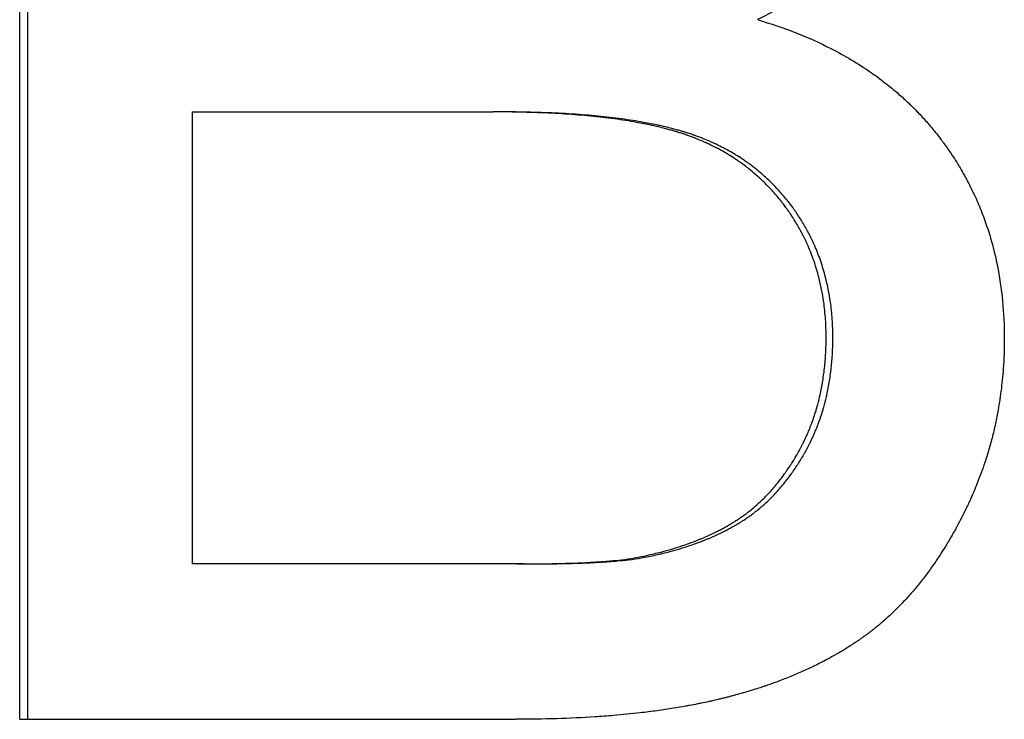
# Paper-space layout 'Layout1' of a CAD drawing. Extents: x -10 to 10, y -0.3 to 15.6.
# Tile 2 of 13: x -0.774 to -0.594, y 5.314 to 5.442. Entities that reach past the tile are written whole.
import ezdxf

# ---------------------------------------------------------------- set-up
doc = ezdxf.new("R2010")
doc.units = 0
doc.header["$MEASUREMENT"] = 0
doc.layers.get('0').update_dxf_attribs({"linetype": 'CONTINUOUS'})

psp = doc.layouts.get("Layout1")

# ---------------------------------------------------------------- linework, layer by layer
for p, q in [((-0.77382, 5.31398), (-0.77382, 5.55398)), ((-0.74234, 5.42484), (-0.74234, 5.34234)), ((-0.74234, 5.42484), (-0.68746, 5.42484)), ((-0.68612, 5.42484), (-0.68746, 5.42484)), ((-0.68311, 5.34234), (-0.74234, 5.34234)), ((-0.68177, 5.34234), (-0.68311, 5.34234)), ((-0.77382, 5.31398), (-0.68329, 5.31398))]:
    psp.add_line(p, q)
psp.add_open_spline([(-0.77231, 5.31398), (-0.77231, 5.39398), (-0.77231, 5.47398), (-0.77231, 5.55398)], degree=3)
for points, knots in [([(-0.6058, 5.49252), (-0.6058, 5.49081), (-0.60588, 5.48912), (-0.60603, 5.48745), (-0.60618, 5.48578), (-0.60641, 5.48412), (-0.60672, 5.48248), (-0.6071, 5.48043), (-0.60761, 5.47841), (-0.60823, 5.47641), (-0.60835, 5.47601), (-0.60848, 5.47561), (-0.60861, 5.47522), (-0.60888, 5.47442), (-0.60917, 5.47363), (-0.60948, 5.47285), (-0.60963, 5.47245), (-0.60979, 5.47206), (-0.60995, 5.47167), (-0.61019, 5.47108), (-0.61045, 5.4705), (-0.61071, 5.46992), (-0.61098, 5.46934), (-0.61125, 5.46876), (-0.61154, 5.46818), (-0.61178, 5.4677), (-0.61203, 5.46722), (-0.61228, 5.46674), (-0.61233, 5.46665), (-0.61238, 5.46655), (-0.61243, 5.46646), (-0.61267, 5.46603), (-0.6129, 5.4656), (-0.61315, 5.46517), (-0.61323, 5.46503), (-0.61331, 5.46489), (-0.61339, 5.46475), (-0.61356, 5.46447), (-0.61372, 5.46418), (-0.61389, 5.4639), (-0.61398, 5.46376), (-0.61407, 5.46362), (-0.61415, 5.46348), (-0.61424, 5.46334), (-0.61433, 5.4632), (-0.61441, 5.46306), (-0.6145, 5.46292), (-0.61459, 5.46278), (-0.61468, 5.46264), (-0.61477, 5.4625), (-0.61486, 5.46236), (-0.61495, 5.46222), (-0.61498, 5.46218), (-0.61501, 5.46213), (-0.61504, 5.46208), (-0.61513, 5.46195), (-0.61522, 5.46181), (-0.61532, 5.46167), (-0.61538, 5.46158), (-0.61544, 5.46149), (-0.6155, 5.4614), (-0.61563, 5.46121), (-0.61575, 5.46103), (-0.61588, 5.46085), (-0.61594, 5.46076), (-0.61601, 5.46067), (-0.61607, 5.46058), (-0.61627, 5.46031), (-0.61646, 5.46004), (-0.61666, 5.45978), (-0.61679, 5.4596), (-0.61693, 5.45942), (-0.61706, 5.45925), (-0.61733, 5.4589), (-0.6176, 5.45855), (-0.61788, 5.4582), (-0.61802, 5.45803), (-0.61816, 5.45785), (-0.61831, 5.45768), (-0.61873, 5.45717), (-0.61917, 5.45666), (-0.61962, 5.45616), (-0.61992, 5.45582), (-0.62022, 5.45549), (-0.62053, 5.45516), (-0.62115, 5.45451), (-0.62179, 5.45386), (-0.62245, 5.45323), (-0.62278, 5.45291), (-0.62311, 5.4526), (-0.62345, 5.45228), (-0.62447, 5.45135), (-0.62553, 5.45045), (-0.62664, 5.44957), (-0.62738, 5.44898), (-0.62814, 5.44841), (-0.62891, 5.44785), (-0.63047, 5.44672), (-0.63211, 5.44564), (-0.63382, 5.44461), (-0.63554, 5.44358), (-0.63734, 5.4426), (-0.63921, 5.44167)], [0, 0, 0, 0, 0.166667, 0.166667, 0.166667, 0.333333, 0.333333, 0.333333, 0.541667, 0.541667, 0.541667, 0.583333, 0.583333, 0.583333, 0.666667, 0.666667, 0.666667, 0.708333, 0.708333, 0.708333, 0.770833, 0.770833, 0.770833, 0.833333, 0.833333, 0.833333, 0.885417, 0.885417, 0.885417, 0.895833, 0.895833, 0.895833, 0.942708, 0.942708, 0.942708, 0.958333, 0.958333, 0.958333, 0.989583, 0.989583, 0.989583, 1.005208, 1.005208, 1.005208, 1.020833, 1.020833, 1.020833, 1.036458, 1.036458, 1.036458, 1.052083, 1.052083, 1.052083, 1.057292, 1.057292, 1.057292, 1.072917, 1.072917, 1.072917, 1.083333, 1.083333, 1.083333, 1.104167, 1.104167, 1.104167, 1.114583, 1.114583, 1.114583, 1.145833, 1.145833, 1.145833, 1.166667, 1.166667, 1.166667, 1.208333, 1.208333, 1.208333, 1.229167, 1.229167, 1.229167, 1.291667, 1.291667, 1.291667, 1.333333, 1.333333, 1.333333, 1.416667, 1.416667, 1.416667, 1.458333, 1.458333, 1.458333, 1.583333, 1.583333, 1.583333, 1.666667, 1.666667, 1.666667, 1.833333, 1.833333, 1.833333, 2, 2, 2, 2]), ([(-0.63921, 5.44167), (-0.63679, 5.44095), (-0.63446, 5.44016), (-0.63223, 5.43928), (-0.63, 5.43841), (-0.62786, 5.43745), (-0.62582, 5.4364), (-0.62326, 5.4351), (-0.62085, 5.43366), (-0.61859, 5.4321), (-0.61814, 5.43179), (-0.61769, 5.43147), (-0.61725, 5.43115), (-0.61637, 5.4305), (-0.61552, 5.42983), (-0.61468, 5.42915), (-0.61426, 5.4288), (-0.61385, 5.42845), (-0.61345, 5.4281), (-0.61284, 5.42757), (-0.61225, 5.42702), (-0.61166, 5.42647), (-0.61108, 5.42592), (-0.61051, 5.42535), (-0.60996, 5.42477), (-0.6094, 5.42419), (-0.60886, 5.4236), (-0.60833, 5.423), (-0.60816, 5.4228), (-0.60798, 5.4226), (-0.60781, 5.4224), (-0.60755, 5.42209), (-0.60729, 5.42178), (-0.60704, 5.42147), (-0.60696, 5.42137), (-0.60687, 5.42127), (-0.60679, 5.42116), (-0.60641, 5.42069), (-0.60604, 5.42022), (-0.60568, 5.41974), (-0.60556, 5.41958), (-0.60544, 5.41942), (-0.60532, 5.41926), (-0.60509, 5.41893), (-0.60485, 5.41861), (-0.60462, 5.41828), (-0.60439, 5.41796), (-0.60417, 5.41763), (-0.60395, 5.4173), (-0.6038, 5.41708), (-0.60365, 5.41686), (-0.60351, 5.41664), (-0.60322, 5.41619), (-0.60293, 5.41575), (-0.60266, 5.4153), (-0.60252, 5.41507), (-0.60238, 5.41485), (-0.60225, 5.41462), (-0.60198, 5.41417), (-0.60172, 5.41371), (-0.60146, 5.41325), (-0.60133, 5.41302), (-0.60121, 5.41279), (-0.60108, 5.41256), (-0.60071, 5.41186), (-0.60035, 5.41116), (-0.60001, 5.41045), (-0.59978, 5.40998), (-0.59956, 5.4095), (-0.59934, 5.40902), (-0.59891, 5.40807), (-0.59851, 5.40709), (-0.59813, 5.40611), (-0.59794, 5.40562), (-0.59776, 5.40512), (-0.59759, 5.40462), (-0.59706, 5.40312), (-0.5966, 5.4016), (-0.59619, 5.40004), (-0.59593, 5.399), (-0.59568, 5.39795), (-0.59547, 5.39689), (-0.59504, 5.39476), (-0.59471, 5.39258), (-0.5945, 5.39035), (-0.59428, 5.38812), (-0.59418, 5.38583), (-0.59418, 5.3835)], [0, 0, 0, 0, 0.166667, 0.166667, 0.166667, 0.333333, 0.333333, 0.333333, 0.541667, 0.541667, 0.541667, 0.583333, 0.583333, 0.583333, 0.666667, 0.666667, 0.666667, 0.708333, 0.708333, 0.708333, 0.770833, 0.770833, 0.770833, 0.833333, 0.833333, 0.833333, 0.895833, 0.895833, 0.895833, 0.916667, 0.916667, 0.916667, 0.947917, 0.947917, 0.947917, 0.958333, 0.958333, 0.958333, 1.005208, 1.005208, 1.005208, 1.020833, 1.020833, 1.020833, 1.052083, 1.052083, 1.052083, 1.083333, 1.083333, 1.083333, 1.104167, 1.104167, 1.104167, 1.145833, 1.145833, 1.145833, 1.166667, 1.166667, 1.166667, 1.208333, 1.208333, 1.208333, 1.229167, 1.229167, 1.229167, 1.291667, 1.291667, 1.291667, 1.333333, 1.333333, 1.333333, 1.416667, 1.416667, 1.416667, 1.458333, 1.458333, 1.458333, 1.583333, 1.583333, 1.583333, 1.666667, 1.666667, 1.666667, 1.833333, 1.833333, 1.833333, 2, 2, 2, 2]), ([(-0.62669, 5.38368), (-0.62669, 5.38479), (-0.62672, 5.38589), (-0.62679, 5.38696), (-0.62687, 5.38804), (-0.62698, 5.3891), (-0.62712, 5.39014), (-0.62734, 5.3917), (-0.62764, 5.39322), (-0.62802, 5.3947), (-0.62815, 5.39519), (-0.62829, 5.39568), (-0.62843, 5.39616), (-0.62872, 5.39713), (-0.62905, 5.39808), (-0.62942, 5.39901), (-0.6296, 5.39948), (-0.62979, 5.39994), (-0.62999, 5.4004), (-0.63029, 5.40108), (-0.63061, 5.40176), (-0.63095, 5.40242), (-0.63107, 5.40264), (-0.63118, 5.40286), (-0.6313, 5.40308), (-0.63165, 5.40374), (-0.63203, 5.40439), (-0.63243, 5.40503), (-0.63249, 5.40513), (-0.63256, 5.40524), (-0.63263, 5.40535), (-0.63283, 5.40566), (-0.63303, 5.40598), (-0.63324, 5.40629), (-0.63335, 5.40645), (-0.63346, 5.4066), (-0.63357, 5.40676), (-0.63367, 5.40691), (-0.63378, 5.40706), (-0.63389, 5.40722), (-0.63393, 5.40727), (-0.63397, 5.40732), (-0.63401, 5.40737), (-0.63419, 5.40762), (-0.63438, 5.40787), (-0.63457, 5.40812), (-0.63472, 5.40832), (-0.63487, 5.40852), (-0.63503, 5.40871), (-0.63511, 5.40881), (-0.63519, 5.4089), (-0.63526, 5.409), (-0.6355, 5.40929), (-0.63574, 5.40957), (-0.63598, 5.40985), (-0.63614, 5.41004), (-0.63631, 5.41023), (-0.63647, 5.41041), (-0.6368, 5.41077), (-0.63714, 5.41113), (-0.63749, 5.41148), (-0.63766, 5.41166), (-0.63783, 5.41183), (-0.63801, 5.412), (-0.63853, 5.41252), (-0.63907, 5.41302), (-0.63963, 5.4135), (-0.64, 5.41382), (-0.64038, 5.41413), (-0.64076, 5.41443), (-0.64134, 5.41489), (-0.64193, 5.41533), (-0.64253, 5.41575), (-0.64274, 5.41589), (-0.64294, 5.41603), (-0.64314, 5.41617), (-0.64355, 5.41645), (-0.64397, 5.41671), (-0.64439, 5.41697), (-0.64461, 5.4171), (-0.64482, 5.41723), (-0.64503, 5.41735), (-0.64546, 5.41761), (-0.6459, 5.41785), (-0.64634, 5.41809), (-0.64657, 5.4182), (-0.64679, 5.41832), (-0.64701, 5.41843), (-0.64746, 5.41866), (-0.64792, 5.41888), (-0.64838, 5.4191), (-0.64862, 5.4192), (-0.64885, 5.41931), (-0.64908, 5.41941), (-0.64944, 5.41957), (-0.64979, 5.41972), (-0.65015, 5.41986), (-0.65027, 5.41991), (-0.65039, 5.41996), (-0.65051, 5.42001), (-0.65075, 5.4201), (-0.651, 5.4202), (-0.65124, 5.42029), (-0.65136, 5.42033), (-0.65149, 5.42038), (-0.65161, 5.42042), (-0.65179, 5.42049), (-0.65198, 5.42056), (-0.65217, 5.42062), (-0.65223, 5.42064), (-0.65229, 5.42066), (-0.65235, 5.42069), (-0.65248, 5.42073), (-0.6526, 5.42077), (-0.65273, 5.42081), (-0.65279, 5.42083), (-0.65286, 5.42085), (-0.65292, 5.42088), (-0.65305, 5.42092), (-0.65317, 5.42096), (-0.6533, 5.421), (-0.65349, 5.42106), (-0.65369, 5.42112), (-0.65388, 5.42118), (-0.65395, 5.4212), (-0.65402, 5.42122), (-0.65408, 5.42124), (-0.65428, 5.4213), (-0.65448, 5.42136), (-0.65468, 5.42142), (-0.65481, 5.42146), (-0.65495, 5.42149), (-0.65509, 5.42153), (-0.65536, 5.42161), (-0.65563, 5.42168), (-0.65591, 5.42176), (-0.65605, 5.42179), (-0.65619, 5.42183), (-0.65633, 5.42186), (-0.65676, 5.42197), (-0.65719, 5.42208), (-0.65763, 5.42218), (-0.65792, 5.42225), (-0.65822, 5.42232), (-0.65852, 5.42238), (-0.65941, 5.42258), (-0.66034, 5.42276), (-0.66131, 5.42293), (-0.66195, 5.42305), (-0.6626, 5.42316), (-0.66327, 5.42326), (-0.66461, 5.42347), (-0.666, 5.42366), (-0.66745, 5.42383), (-0.66817, 5.42391), (-0.66891, 5.42399), (-0.66966, 5.42407), (-0.67116, 5.42421), (-0.67272, 5.42434), (-0.67433, 5.42444), (-0.67514, 5.4245), (-0.67596, 5.42454), (-0.67679, 5.42459), (-0.67846, 5.42467), (-0.68018, 5.42473), (-0.68196, 5.42477), (-0.68374, 5.42482), (-0.68557, 5.42484), (-0.68746, 5.42484)], [0, 0, 0, 0, 0.125, 0.125, 0.125, 0.25, 0.25, 0.25, 0.4375, 0.4375, 0.4375, 0.5, 0.5, 0.5, 0.625, 0.625, 0.625, 0.6875, 0.6875, 0.6875, 0.78125, 0.78125, 0.78125, 0.8125, 0.8125, 0.8125, 0.90625, 0.90625, 0.90625, 0.921875, 0.921875, 0.921875, 0.96875, 0.96875, 0.96875, 0.992188, 0.992188, 0.992188, 1.015625, 1.015625, 1.015625, 1.023438, 1.023438, 1.023438, 1.0625, 1.0625, 1.0625, 1.09375, 1.09375, 1.09375, 1.109375, 1.109375, 1.109375, 1.15625, 1.15625, 1.15625, 1.1875, 1.1875, 1.1875, 1.25, 1.25, 1.25, 1.28125, 1.28125, 1.28125, 1.375, 1.375, 1.375, 1.4375, 1.4375, 1.4375, 1.53125, 1.53125, 1.53125, 1.5625, 1.5625, 1.5625, 1.625, 1.625, 1.625, 1.65625, 1.65625, 1.65625, 1.71875, 1.71875, 1.71875, 1.75, 1.75, 1.75, 1.8125, 1.8125, 1.8125, 1.84375, 1.84375, 1.84375, 1.890625, 1.890625, 1.890625, 1.90625, 1.90625, 1.90625, 1.9375, 1.9375, 1.9375, 1.953125, 1.953125, 1.953125, 1.976562, 1.976562, 1.976562, 1.984375, 1.984375, 1.984375, 2, 2, 2, 2.007812, 2.007812, 2.007812, 2.023438, 2.023438, 2.023438, 2.046875, 2.046875, 2.046875, 2.054688, 2.054688, 2.054688, 2.078125, 2.078125, 2.078125, 2.09375, 2.09375, 2.09375, 2.125, 2.125, 2.125, 2.140625, 2.140625, 2.140625, 2.1875, 2.1875, 2.1875, 2.21875, 2.21875, 2.21875, 2.3125, 2.3125, 2.3125, 2.375, 2.375, 2.375, 2.5, 2.5, 2.5, 2.5625, 2.5625, 2.5625, 2.6875, 2.6875, 2.6875, 2.75, 2.75, 2.75, 2.875, 2.875, 2.875, 3, 3, 3, 3]), ([(-0.62546, 5.38368), (-0.62546, 5.38479), (-0.6255, 5.38589), (-0.62557, 5.38696), (-0.62564, 5.38804), (-0.62575, 5.3891), (-0.6259, 5.39014), (-0.62612, 5.3917), (-0.62641, 5.39322), (-0.6268, 5.3947), (-0.62692, 5.39519), (-0.62706, 5.39568), (-0.62721, 5.39616), (-0.6275, 5.39713), (-0.62782, 5.39808), (-0.62819, 5.39901), (-0.62837, 5.39948), (-0.62856, 5.39994), (-0.62876, 5.4004), (-0.62906, 5.40108), (-0.62938, 5.40176), (-0.62972, 5.40242), (-0.62983, 5.40264), (-0.62995, 5.40286), (-0.63007, 5.40308), (-0.63042, 5.40374), (-0.63079, 5.40439), (-0.63119, 5.40503), (-0.63126, 5.40513), (-0.63132, 5.40524), (-0.63139, 5.40535), (-0.63159, 5.40566), (-0.6318, 5.40598), (-0.63201, 5.40629), (-0.63211, 5.40645), (-0.63222, 5.4066), (-0.63233, 5.40676), (-0.63244, 5.40691), (-0.63255, 5.40706), (-0.63266, 5.40722), (-0.63269, 5.40727), (-0.63273, 5.40732), (-0.63277, 5.40737), (-0.63295, 5.40762), (-0.63314, 5.40787), (-0.63333, 5.40812), (-0.63348, 5.40832), (-0.63363, 5.40852), (-0.63379, 5.40871), (-0.63387, 5.40881), (-0.63394, 5.4089), (-0.63402, 5.409), (-0.63426, 5.40929), (-0.6345, 5.40957), (-0.63474, 5.40985), (-0.6349, 5.41004), (-0.63507, 5.41023), (-0.63523, 5.41041), (-0.63556, 5.41077), (-0.6359, 5.41113), (-0.63624, 5.41148), (-0.63641, 5.41166), (-0.63659, 5.41183), (-0.63676, 5.412), (-0.63729, 5.41252), (-0.63783, 5.41302), (-0.63838, 5.4135), (-0.63875, 5.41382), (-0.63913, 5.41413), (-0.63951, 5.41443), (-0.64008, 5.41489), (-0.64067, 5.41533), (-0.64128, 5.41575), (-0.64148, 5.41589), (-0.64168, 5.41603), (-0.64189, 5.41617), (-0.6423, 5.41645), (-0.64271, 5.41671), (-0.64314, 5.41697), (-0.64335, 5.4171), (-0.64356, 5.41723), (-0.64377, 5.41735), (-0.6442, 5.41761), (-0.64464, 5.41785), (-0.64508, 5.41809), (-0.6453, 5.4182), (-0.64553, 5.41832), (-0.64575, 5.41843), (-0.6462, 5.41866), (-0.64665, 5.41888), (-0.64712, 5.4191), (-0.64735, 5.4192), (-0.64758, 5.41931), (-0.64781, 5.41941), (-0.64817, 5.41957), (-0.64852, 5.41972), (-0.64888, 5.41986), (-0.649, 5.41991), (-0.64912, 5.41996), (-0.64924, 5.42001), (-0.64948, 5.4201), (-0.64972, 5.4202), (-0.64997, 5.42029), (-0.65009, 5.42033), (-0.65021, 5.42038), (-0.65034, 5.42042), (-0.65052, 5.42049), (-0.65071, 5.42056), (-0.65089, 5.42062), (-0.65095, 5.42064), (-0.65102, 5.42066), (-0.65108, 5.42069), (-0.6512, 5.42073), (-0.65133, 5.42077), (-0.65145, 5.42081), (-0.65152, 5.42083), (-0.65158, 5.42085), (-0.65164, 5.42088), (-0.65177, 5.42092), (-0.6519, 5.42096), (-0.65202, 5.421), (-0.65222, 5.42106), (-0.65241, 5.42112), (-0.65261, 5.42118), (-0.65267, 5.4212), (-0.65274, 5.42122), (-0.6528, 5.42124), (-0.653, 5.4213), (-0.6532, 5.42136), (-0.6534, 5.42142), (-0.65353, 5.42146), (-0.65367, 5.42149), (-0.65381, 5.42153), (-0.65408, 5.42161), (-0.65435, 5.42168), (-0.65463, 5.42176), (-0.65477, 5.42179), (-0.65491, 5.42183), (-0.65505, 5.42186), (-0.65547, 5.42197), (-0.6559, 5.42208), (-0.65634, 5.42218), (-0.65663, 5.42225), (-0.65693, 5.42232), (-0.65723, 5.42238), (-0.65813, 5.42258), (-0.65905, 5.42276), (-0.66001, 5.42293), (-0.66065, 5.42305), (-0.66131, 5.42316), (-0.66197, 5.42326), (-0.66331, 5.42347), (-0.6647, 5.42366), (-0.66614, 5.42383), (-0.66686, 5.42391), (-0.6676, 5.42399), (-0.66835, 5.42407), (-0.66985, 5.42421), (-0.6714, 5.42434), (-0.67301, 5.42444), (-0.67382, 5.4245), (-0.67464, 5.42454), (-0.67547, 5.42459), (-0.67713, 5.42467), (-0.67885, 5.42473), (-0.68063, 5.42477), (-0.6824, 5.42482), (-0.68423, 5.42484), (-0.68612, 5.42484)], [0, 0, 0, 0, 0.125, 0.125, 0.125, 0.25, 0.25, 0.25, 0.4375, 0.4375, 0.4375, 0.5, 0.5, 0.5, 0.625, 0.625, 0.625, 0.6875, 0.6875, 0.6875, 0.78125, 0.78125, 0.78125, 0.8125, 0.8125, 0.8125, 0.90625, 0.90625, 0.90625, 0.921875, 0.921875, 0.921875, 0.96875, 0.96875, 0.96875, 0.992188, 0.992188, 0.992188, 1.015625, 1.015625, 1.015625, 1.023438, 1.023438, 1.023438, 1.0625, 1.0625, 1.0625, 1.09375, 1.09375, 1.09375, 1.109375, 1.109375, 1.109375, 1.15625, 1.15625, 1.15625, 1.1875, 1.1875, 1.1875, 1.25, 1.25, 1.25, 1.28125, 1.28125, 1.28125, 1.375, 1.375, 1.375, 1.4375, 1.4375, 1.4375, 1.53125, 1.53125, 1.53125, 1.5625, 1.5625, 1.5625, 1.625, 1.625, 1.625, 1.65625, 1.65625, 1.65625, 1.71875, 1.71875, 1.71875, 1.75, 1.75, 1.75, 1.8125, 1.8125, 1.8125, 1.84375, 1.84375, 1.84375, 1.890625, 1.890625, 1.890625, 1.90625, 1.90625, 1.90625, 1.9375, 1.9375, 1.9375, 1.953125, 1.953125, 1.953125, 1.976562, 1.976562, 1.976562, 1.984375, 1.984375, 1.984375, 2, 2, 2, 2.007812, 2.007812, 2.007812, 2.023438, 2.023438, 2.023438, 2.046875, 2.046875, 2.046875, 2.054688, 2.054688, 2.054688, 2.078125, 2.078125, 2.078125, 2.09375, 2.09375, 2.09375, 2.125, 2.125, 2.125, 2.140625, 2.140625, 2.140625, 2.1875, 2.1875, 2.1875, 2.21875, 2.21875, 2.21875, 2.3125, 2.3125, 2.3125, 2.375, 2.375, 2.375, 2.5, 2.5, 2.5, 2.5625, 2.5625, 2.5625, 2.6875, 2.6875, 2.6875, 2.75, 2.75, 2.75, 2.875, 2.875, 2.875, 3, 3, 3, 3]), ([(-0.59418, 5.3835), (-0.59418, 5.38163), (-0.59424, 5.37978), (-0.59437, 5.37795), (-0.59447, 5.37658), (-0.59461, 5.37523), (-0.59478, 5.37388), (-0.59495, 5.37254), (-0.59516, 5.3712), (-0.59541, 5.36988), (-0.59549, 5.36944), (-0.59557, 5.36901), (-0.59566, 5.36857), (-0.59584, 5.36769), (-0.59604, 5.36682), (-0.59625, 5.36596), (-0.59636, 5.36553), (-0.59647, 5.3651), (-0.59659, 5.36467), (-0.59682, 5.36381), (-0.59706, 5.36296), (-0.59732, 5.36211), (-0.59746, 5.36169), (-0.59759, 5.36127), (-0.59773, 5.36085), (-0.59794, 5.36022), (-0.59816, 5.35959), (-0.59839, 5.35896), (-0.59861, 5.35834), (-0.59885, 5.35772), (-0.5991, 5.3571), (-0.5993, 5.35658), (-0.59951, 5.35607), (-0.59973, 5.35556), (-0.59977, 5.35546), (-0.59982, 5.35535), (-0.59986, 5.35525), (-0.60008, 5.35474), (-0.60031, 5.35423), (-0.60054, 5.35373), (-0.60059, 5.35363), (-0.60064, 5.35352), (-0.60068, 5.35342), (-0.60082, 5.35312), (-0.60097, 5.35282), (-0.60111, 5.35252), (-0.60121, 5.35232), (-0.60131, 5.35211), (-0.60141, 5.35191), (-0.60146, 5.35181), (-0.60151, 5.35172), (-0.60156, 5.35162), (-0.60166, 5.35142), (-0.60176, 5.35122), (-0.60186, 5.35102), (-0.60191, 5.35092), (-0.60196, 5.35083), (-0.60201, 5.35073), (-0.60211, 5.35053), (-0.60221, 5.35034), (-0.60231, 5.35014), (-0.60236, 5.35005), (-0.60241, 5.34995), (-0.60246, 5.34985), (-0.60257, 5.34966), (-0.60267, 5.34947), (-0.60277, 5.34928), (-0.60282, 5.34918), (-0.60288, 5.34908), (-0.60293, 5.34899), (-0.60308, 5.3487), (-0.60324, 5.34842), (-0.6034, 5.34814), (-0.6035, 5.34795), (-0.60361, 5.34777), (-0.60371, 5.34758), (-0.60393, 5.34721), (-0.60414, 5.34684), (-0.60435, 5.34648), (-0.60446, 5.3463), (-0.60457, 5.34612), (-0.60468, 5.34594), (-0.60501, 5.3454), (-0.60534, 5.34487), (-0.60567, 5.34435), (-0.60589, 5.344), (-0.60612, 5.34365), (-0.60635, 5.34331), (-0.6068, 5.34263), (-0.60726, 5.34197), (-0.60773, 5.34132), (-0.60797, 5.34099), (-0.6082, 5.34067), (-0.60844, 5.34035), (-0.60892, 5.33972), (-0.6094, 5.3391), (-0.60989, 5.33849), (-0.61014, 5.33819), (-0.61039, 5.33789), (-0.61064, 5.3376), (-0.61114, 5.33701), (-0.61164, 5.33643), (-0.61216, 5.33587), (-0.61242, 5.33559), (-0.61268, 5.33532), (-0.61294, 5.33505), (-0.61333, 5.33464), (-0.61372, 5.33424), (-0.61412, 5.33385), (-0.61426, 5.33372), (-0.61439, 5.33359), (-0.61453, 5.33346), (-0.61479, 5.3332), (-0.61506, 5.33295), (-0.61534, 5.3327), (-0.61547, 5.33258), (-0.61561, 5.33245), (-0.61575, 5.33233), (-0.61602, 5.33209), (-0.6163, 5.33185), (-0.61658, 5.33161), (-0.61671, 5.33149), (-0.61685, 5.33137), (-0.61699, 5.33125), (-0.6172, 5.33108), (-0.61742, 5.33091), (-0.61763, 5.33074), (-0.6177, 5.33068), (-0.61777, 5.33062), (-0.61784, 5.33056), (-0.61798, 5.33045), (-0.61812, 5.33034), (-0.61827, 5.33023), (-0.61834, 5.33017), (-0.61841, 5.33012), (-0.61848, 5.33006), (-0.61862, 5.32995), (-0.61877, 5.32984), (-0.61891, 5.32973), (-0.61898, 5.32968), (-0.61906, 5.32963), (-0.61913, 5.32957), (-0.61928, 5.32946), (-0.61942, 5.32936), (-0.61957, 5.32925), (-0.61964, 5.3292), (-0.61972, 5.32914), (-0.61979, 5.32909), (-0.61994, 5.32898), (-0.62009, 5.32888), (-0.62023, 5.32877), (-0.62031, 5.32872), (-0.62038, 5.32867), (-0.62046, 5.32861), (-0.62061, 5.32851), (-0.62076, 5.3284), (-0.62091, 5.3283), (-0.62099, 5.32825), (-0.62106, 5.3282), (-0.62114, 5.32815), (-0.62137, 5.32799), (-0.6216, 5.32784), (-0.62183, 5.32769), (-0.62198, 5.32758), (-0.62214, 5.32748), (-0.6223, 5.32738), (-0.62261, 5.32718), (-0.62292, 5.32698), (-0.62324, 5.32679), (-0.6234, 5.32669), (-0.62356, 5.32659), (-0.62372, 5.32649), (-0.6242, 5.3262), (-0.62469, 5.32592), (-0.62519, 5.32564), (-0.62552, 5.32545), (-0.62585, 5.32526), (-0.62619, 5.32508), (-0.62687, 5.32472), (-0.62755, 5.32436), (-0.62825, 5.32401), (-0.6286, 5.32384), (-0.62895, 5.32366), (-0.62931, 5.32349), (-0.63002, 5.32316), (-0.63074, 5.32283), (-0.63148, 5.3225), (-0.63185, 5.32234), (-0.63222, 5.32218), (-0.63259, 5.32203), (-0.63334, 5.32172), (-0.6341, 5.32141), (-0.63487, 5.32112), (-0.63526, 5.32097), (-0.63565, 5.32082), (-0.63604, 5.32068), (-0.63663, 5.32047), (-0.63723, 5.32026), (-0.63783, 5.32005), (-0.63803, 5.31999), (-0.63823, 5.31992), (-0.63844, 5.31985), (-0.63884, 5.31972), (-0.63925, 5.31959), (-0.63966, 5.31946), (-0.63987, 5.31939), (-0.64007, 5.31933), (-0.64028, 5.31926), (-0.6407, 5.31914), (-0.64111, 5.31901), (-0.64153, 5.31889), (-0.64174, 5.31883), (-0.64195, 5.31877), (-0.64217, 5.31871), (-0.64248, 5.31861), (-0.6428, 5.31853), (-0.64313, 5.31844), (-0.64323, 5.31841), (-0.64334, 5.31838), (-0.64345, 5.31835), (-0.64366, 5.31829), (-0.64388, 5.31823), (-0.64409, 5.31818), (-0.6442, 5.31815), (-0.64431, 5.31812), (-0.64442, 5.31809), (-0.64464, 5.31804), (-0.64485, 5.31798), (-0.64507, 5.31792), (-0.64518, 5.3179), (-0.64529, 5.31787), (-0.6454, 5.31784), (-0.64562, 5.31779), (-0.64584, 5.31773), (-0.64607, 5.31768), (-0.64618, 5.31765), (-0.64629, 5.31763), (-0.6464, 5.3176), (-0.64674, 5.31752), (-0.64707, 5.31744), (-0.64741, 5.31736), (-0.64764, 5.31731), (-0.64787, 5.31726), (-0.64809, 5.31721), (-0.64855, 5.31711), (-0.64901, 5.31702), (-0.64948, 5.31692), (-0.64971, 5.31687), (-0.64994, 5.31682), (-0.65018, 5.31678), (-0.65065, 5.31668), (-0.65112, 5.31659), (-0.6516, 5.31651), (-0.65184, 5.31646), (-0.65208, 5.31642), (-0.65232, 5.31637), (-0.65304, 5.31625), (-0.65377, 5.31612), (-0.65451, 5.316), (-0.65501, 5.31592), (-0.6555, 5.31585), (-0.65601, 5.31577), (-0.65701, 5.31562), (-0.65803, 5.31548), (-0.65907, 5.31535), (-0.65959, 5.31529), (-0.66011, 5.31522), (-0.66064, 5.31516), (-0.66222, 5.31498), (-0.66384, 5.31482), (-0.66549, 5.31468), (-0.6666, 5.31459), (-0.66772, 5.31451), (-0.66885, 5.31443), (-0.67113, 5.31428), (-0.67347, 5.31417), (-0.67587, 5.3141), (-0.67828, 5.31402), (-0.68075, 5.31398), (-0.68329, 5.31398)], [0, 0, 0, 0, 0.166667, 0.166667, 0.166667, 0.291667, 0.291667, 0.291667, 0.416667, 0.416667, 0.416667, 0.458333, 0.458333, 0.458333, 0.541667, 0.541667, 0.541667, 0.583333, 0.583333, 0.583333, 0.666667, 0.666667, 0.666667, 0.708333, 0.708333, 0.708333, 0.770833, 0.770833, 0.770833, 0.833333, 0.833333, 0.833333, 0.885417, 0.885417, 0.885417, 0.895833, 0.895833, 0.895833, 0.947917, 0.947917, 0.947917, 0.958333, 0.958333, 0.958333, 0.989583, 0.989583, 0.989583, 1.010417, 1.010417, 1.010417, 1.020833, 1.020833, 1.020833, 1.041667, 1.041667, 1.041667, 1.052083, 1.052083, 1.052083, 1.072917, 1.072917, 1.072917, 1.083333, 1.083333, 1.083333, 1.104167, 1.104167, 1.104167, 1.114583, 1.114583, 1.114583, 1.145833, 1.145833, 1.145833, 1.166667, 1.166667, 1.166667, 1.208333, 1.208333, 1.208333, 1.229167, 1.229167, 1.229167, 1.291667, 1.291667, 1.291667, 1.333333, 1.333333, 1.333333, 1.416667, 1.416667, 1.416667, 1.458333, 1.458333, 1.458333, 1.541667, 1.541667, 1.541667, 1.583333, 1.583333, 1.583333, 1.666667, 1.666667, 1.666667, 1.708333, 1.708333, 1.708333, 1.770833, 1.770833, 1.770833, 1.791667, 1.791667, 1.791667, 1.833333, 1.833333, 1.833333, 1.854167, 1.854167, 1.854167, 1.895833, 1.895833, 1.895833, 1.916667, 1.916667, 1.916667, 1.947917, 1.947917, 1.947917, 1.958333, 1.958333, 1.958333, 1.979167, 1.979167, 1.979167, 1.989583, 1.989583, 1.989583, 2.010417, 2.010417, 2.010417, 2.020833, 2.020833, 2.020833, 2.041667, 2.041667, 2.041667, 2.052083, 2.052083, 2.052083, 2.072917, 2.072917, 2.072917, 2.083333, 2.083333, 2.083333, 2.104167, 2.104167, 2.104167, 2.114583, 2.114583, 2.114583, 2.145833, 2.145833, 2.145833, 2.166667, 2.166667, 2.166667, 2.208333, 2.208333, 2.208333, 2.229167, 2.229167, 2.229167, 2.291667, 2.291667, 2.291667, 2.333333, 2.333333, 2.333333, 2.416667, 2.416667, 2.416667, 2.458333, 2.458333, 2.458333, 2.541667, 2.541667, 2.541667, 2.583333, 2.583333, 2.583333, 2.666667, 2.666667, 2.666667, 2.708333, 2.708333, 2.708333, 2.770833, 2.770833, 2.770833, 2.791667, 2.791667, 2.791667, 2.833333, 2.833333, 2.833333, 2.854167, 2.854167, 2.854167, 2.895833, 2.895833, 2.895833, 2.916667, 2.916667, 2.916667, 2.947917, 2.947917, 2.947917, 2.958333, 2.958333, 2.958333, 2.979167, 2.979167, 2.979167, 2.989583, 2.989583, 2.989583, 3.010417, 3.010417, 3.010417, 3.020833, 3.020833, 3.020833, 3.041667, 3.041667, 3.041667, 3.052083, 3.052083, 3.052083, 3.083333, 3.083333, 3.083333, 3.104167, 3.104167, 3.104167, 3.145833, 3.145833, 3.145833, 3.166667, 3.166667, 3.166667, 3.208333, 3.208333, 3.208333, 3.229167, 3.229167, 3.229167, 3.291667, 3.291667, 3.291667, 3.333333, 3.333333, 3.333333, 3.416667, 3.416667, 3.416667, 3.458333, 3.458333, 3.458333, 3.583333, 3.583333, 3.583333, 3.666667, 3.666667, 3.666667, 3.833333, 3.833333, 3.833333, 4, 4, 4, 4]), ([(-0.66171, 5.34343), (-0.6608, 5.3436), (-0.65991, 5.34378), (-0.65904, 5.34398), (-0.65817, 5.34417), (-0.65732, 5.34438), (-0.65649, 5.3446), (-0.65524, 5.34493), (-0.65403, 5.34529), (-0.65286, 5.34569), (-0.65247, 5.34582), (-0.65209, 5.34595), (-0.65171, 5.34609), (-0.65114, 5.34629), (-0.65058, 5.34651), (-0.65003, 5.34673), (-0.64985, 5.3468), (-0.64967, 5.34687), (-0.64949, 5.34695), (-0.64894, 5.34718), (-0.64841, 5.34741), (-0.64789, 5.34765), (-0.64754, 5.34781), (-0.6472, 5.34797), (-0.64686, 5.34814), (-0.64669, 5.34823), (-0.64652, 5.34831), (-0.64636, 5.3484), (-0.64611, 5.34852), (-0.64586, 5.34865), (-0.64561, 5.34878), (-0.64537, 5.34892), (-0.64512, 5.34905), (-0.64488, 5.34918), (-0.6448, 5.34923), (-0.64472, 5.34928), (-0.64465, 5.34932), (-0.64441, 5.34946), (-0.64417, 5.3496), (-0.64394, 5.34974), (-0.6439, 5.34976), (-0.64386, 5.34978), (-0.64382, 5.34981), (-0.64363, 5.34992), (-0.64344, 5.35004), (-0.64325, 5.35016), (-0.64321, 5.35019), (-0.64317, 5.35021), (-0.64313, 5.35024), (-0.64302, 5.35031), (-0.64291, 5.35038), (-0.64279, 5.35046), (-0.64272, 5.35051), (-0.64264, 5.35056), (-0.64257, 5.35061), (-0.64253, 5.35063), (-0.64249, 5.35066), (-0.64245, 5.35068), (-0.64234, 5.35076), (-0.64223, 5.35084), (-0.64212, 5.35091), (-0.64205, 5.35097), (-0.64197, 5.35102), (-0.6419, 5.35107), (-0.64168, 5.35123), (-0.64146, 5.35139), (-0.64124, 5.35155), (-0.6411, 5.35166), (-0.64095, 5.35177), (-0.64081, 5.35188), (-0.64053, 5.35211), (-0.64024, 5.35234), (-0.63996, 5.35257), (-0.63983, 5.35269), (-0.63969, 5.35281), (-0.63955, 5.35293), (-0.63914, 5.35328), (-0.63873, 5.35366), (-0.63833, 5.35404), (-0.63807, 5.3543), (-0.63781, 5.35456), (-0.63755, 5.35483), (-0.63703, 5.35536), (-0.63653, 5.35592), (-0.63604, 5.3565), (-0.63579, 5.35679), (-0.63555, 5.35708), (-0.63532, 5.35738), (-0.63496, 5.35783), (-0.63461, 5.35829), (-0.63427, 5.35877), (-0.63415, 5.35893), (-0.63404, 5.35909), (-0.63393, 5.35925), (-0.63371, 5.35957), (-0.63349, 5.3599), (-0.63327, 5.36023), (-0.63316, 5.3604), (-0.63305, 5.36056), (-0.63294, 5.36073), (-0.63278, 5.36099), (-0.63263, 5.36124), (-0.63247, 5.3615), (-0.63242, 5.36159), (-0.63237, 5.36168), (-0.63231, 5.36176), (-0.63224, 5.3619), (-0.63216, 5.36203), (-0.63208, 5.36216), (-0.63206, 5.3622), (-0.63203, 5.36225), (-0.63201, 5.36229), (-0.63195, 5.36238), (-0.6319, 5.36247), (-0.63185, 5.36256), (-0.63183, 5.3626), (-0.6318, 5.36265), (-0.63178, 5.36269), (-0.63173, 5.36278), (-0.63168, 5.36287), (-0.63163, 5.36296), (-0.6316, 5.36301), (-0.63158, 5.36305), (-0.63155, 5.3631), (-0.6315, 5.36319), (-0.63145, 5.36328), (-0.63141, 5.36337), (-0.63138, 5.36342), (-0.63136, 5.36347), (-0.63133, 5.36351), (-0.63128, 5.3636), (-0.63123, 5.36369), (-0.63119, 5.36379), (-0.63116, 5.36383), (-0.63114, 5.36388), (-0.63112, 5.36393), (-0.63107, 5.36402), (-0.63102, 5.36411), (-0.63097, 5.3642), (-0.63095, 5.36425), (-0.63093, 5.3643), (-0.6309, 5.36434), (-0.63083, 5.36448), (-0.63076, 5.36462), (-0.6307, 5.36476), (-0.63065, 5.36486), (-0.63061, 5.36495), (-0.63056, 5.36504), (-0.63047, 5.36523), (-0.63039, 5.36542), (-0.6303, 5.36561), (-0.63026, 5.36571), (-0.63021, 5.3658), (-0.63017, 5.3659), (-0.63004, 5.36618), (-0.62992, 5.36647), (-0.6298, 5.36676), (-0.62972, 5.36696), (-0.62964, 5.36715), (-0.62957, 5.36735), (-0.62941, 5.36774), (-0.62927, 5.36813), (-0.62912, 5.36853), (-0.62905, 5.36873), (-0.62898, 5.36893), (-0.62892, 5.36913), (-0.62878, 5.36953), (-0.62865, 5.36994), (-0.62853, 5.37034), (-0.62847, 5.37055), (-0.62841, 5.37075), (-0.62835, 5.37096), (-0.62817, 5.37158), (-0.62801, 5.37221), (-0.62787, 5.37284), (-0.62777, 5.37326), (-0.62768, 5.37369), (-0.62759, 5.37412), (-0.62742, 5.37498), (-0.62727, 5.37585), (-0.62715, 5.37674), (-0.62709, 5.37719), (-0.62703, 5.37764), (-0.62698, 5.37809), (-0.62688, 5.37899), (-0.62681, 5.37991), (-0.62676, 5.38084), (-0.62671, 5.38177), (-0.62669, 5.38272), (-0.62669, 5.38368)], [0, 0, 0, 0, 0.125, 0.125, 0.125, 0.25, 0.25, 0.25, 0.4375, 0.4375, 0.4375, 0.5, 0.5, 0.5, 0.59375, 0.59375, 0.59375, 0.625, 0.625, 0.625, 0.71875, 0.71875, 0.71875, 0.78125, 0.78125, 0.78125, 0.8125, 0.8125, 0.8125, 0.859375, 0.859375, 0.859375, 0.90625, 0.90625, 0.90625, 0.921875, 0.921875, 0.921875, 0.96875, 0.96875, 0.96875, 0.976562, 0.976562, 0.976562, 1.015625, 1.015625, 1.015625, 1.023438, 1.023438, 1.023438, 1.046875, 1.046875, 1.046875, 1.0625, 1.0625, 1.0625, 1.070312, 1.070312, 1.070312, 1.09375, 1.09375, 1.09375, 1.109375, 1.109375, 1.109375, 1.15625, 1.15625, 1.15625, 1.1875, 1.1875, 1.1875, 1.25, 1.25, 1.25, 1.28125, 1.28125, 1.28125, 1.375, 1.375, 1.375, 1.4375, 1.4375, 1.4375, 1.5625, 1.5625, 1.5625, 1.625, 1.625, 1.625, 1.71875, 1.71875, 1.71875, 1.75, 1.75, 1.75, 1.8125, 1.8125, 1.8125, 1.84375, 1.84375, 1.84375, 1.890625, 1.890625, 1.890625, 1.90625, 1.90625, 1.90625, 1.929688, 1.929688, 1.929688, 1.9375, 1.9375, 1.9375, 1.953125, 1.953125, 1.953125, 1.960938, 1.960938, 1.960938, 1.976562, 1.976562, 1.976562, 1.984375, 1.984375, 1.984375, 2, 2, 2, 2.007812, 2.007812, 2.007812, 2.023438, 2.023438, 2.023438, 2.03125, 2.03125, 2.03125, 2.046875, 2.046875, 2.046875, 2.054688, 2.054688, 2.054688, 2.078125, 2.078125, 2.078125, 2.09375, 2.09375, 2.09375, 2.125, 2.125, 2.125, 2.140625, 2.140625, 2.140625, 2.1875, 2.1875, 2.1875, 2.21875, 2.21875, 2.21875, 2.28125, 2.28125, 2.28125, 2.3125, 2.3125, 2.3125, 2.375, 2.375, 2.375, 2.40625, 2.40625, 2.40625, 2.5, 2.5, 2.5, 2.5625, 2.5625, 2.5625, 2.6875, 2.6875, 2.6875, 2.75, 2.75, 2.75, 2.875, 2.875, 2.875, 3, 3, 3, 3]), ([(-0.66042, 5.34343), (-0.65951, 5.3436), (-0.65862, 5.34378), (-0.65776, 5.34398), (-0.65689, 5.34417), (-0.65604, 5.34438), (-0.65521, 5.3446), (-0.65396, 5.34493), (-0.65275, 5.34529), (-0.65159, 5.34569), (-0.6512, 5.34582), (-0.65081, 5.34595), (-0.65044, 5.34609), (-0.64987, 5.34629), (-0.64931, 5.34651), (-0.64876, 5.34673), (-0.64858, 5.3468), (-0.6484, 5.34687), (-0.64822, 5.34695), (-0.64767, 5.34718), (-0.64714, 5.34741), (-0.64662, 5.34765), (-0.64628, 5.34781), (-0.64593, 5.34797), (-0.6456, 5.34814), (-0.64543, 5.34823), (-0.64526, 5.34831), (-0.64509, 5.3484), (-0.64484, 5.34852), (-0.6446, 5.34865), (-0.64435, 5.34878), (-0.64411, 5.34892), (-0.64386, 5.34905), (-0.64362, 5.34918), (-0.64354, 5.34923), (-0.64347, 5.34928), (-0.64339, 5.34932), (-0.64315, 5.34946), (-0.64291, 5.3496), (-0.64268, 5.34974), (-0.64264, 5.34976), (-0.6426, 5.34978), (-0.64256, 5.34981), (-0.64237, 5.34992), (-0.64218, 5.35004), (-0.64199, 5.35016), (-0.64195, 5.35019), (-0.64191, 5.35021), (-0.64188, 5.35024), (-0.64176, 5.35031), (-0.64165, 5.35038), (-0.64154, 5.35046), (-0.64146, 5.35051), (-0.64139, 5.35056), (-0.64131, 5.35061), (-0.64127, 5.35063), (-0.64124, 5.35066), (-0.6412, 5.35068), (-0.64109, 5.35076), (-0.64098, 5.35084), (-0.64087, 5.35091), (-0.64079, 5.35097), (-0.64072, 5.35102), (-0.64065, 5.35107), (-0.64042, 5.35123), (-0.64021, 5.35139), (-0.63999, 5.35155), (-0.63985, 5.35166), (-0.6397, 5.35177), (-0.63956, 5.35188), (-0.63927, 5.35211), (-0.63899, 5.35234), (-0.63871, 5.35257), (-0.63858, 5.35269), (-0.63844, 5.35281), (-0.6383, 5.35293), (-0.63789, 5.35328), (-0.63748, 5.35366), (-0.63709, 5.35404), (-0.63682, 5.3543), (-0.63656, 5.35456), (-0.6363, 5.35483), (-0.63579, 5.35536), (-0.63528, 5.35592), (-0.6348, 5.3565), (-0.63455, 5.35679), (-0.63431, 5.35708), (-0.63407, 5.35738), (-0.63372, 5.35783), (-0.63337, 5.35829), (-0.63303, 5.35877), (-0.63292, 5.35893), (-0.6328, 5.35909), (-0.63269, 5.35925), (-0.63247, 5.35957), (-0.63225, 5.3599), (-0.63203, 5.36023), (-0.63192, 5.3604), (-0.63181, 5.36056), (-0.63171, 5.36073), (-0.63155, 5.36099), (-0.63139, 5.36124), (-0.63123, 5.3615), (-0.63118, 5.36159), (-0.63113, 5.36168), (-0.63108, 5.36176), (-0.631, 5.3619), (-0.63092, 5.36203), (-0.63085, 5.36216), (-0.63082, 5.3622), (-0.6308, 5.36225), (-0.63077, 5.36229), (-0.63072, 5.36238), (-0.63067, 5.36247), (-0.63062, 5.36256), (-0.63059, 5.3626), (-0.63057, 5.36265), (-0.63054, 5.36269), (-0.63049, 5.36278), (-0.63044, 5.36287), (-0.63039, 5.36296), (-0.63037, 5.36301), (-0.63034, 5.36305), (-0.63032, 5.3631), (-0.63027, 5.36319), (-0.63022, 5.36328), (-0.63017, 5.36337), (-0.63015, 5.36342), (-0.63012, 5.36347), (-0.6301, 5.36351), (-0.63005, 5.3636), (-0.63, 5.36369), (-0.62995, 5.36379), (-0.62993, 5.36383), (-0.62991, 5.36388), (-0.62988, 5.36393), (-0.62983, 5.36402), (-0.62979, 5.36411), (-0.62974, 5.3642), (-0.62972, 5.36425), (-0.62969, 5.3643), (-0.62967, 5.36434), (-0.6296, 5.36448), (-0.62953, 5.36462), (-0.62946, 5.36476), (-0.62942, 5.36486), (-0.62937, 5.36495), (-0.62933, 5.36504), (-0.62924, 5.36523), (-0.62915, 5.36542), (-0.62907, 5.36561), (-0.62902, 5.36571), (-0.62898, 5.3658), (-0.62894, 5.3659), (-0.62881, 5.36618), (-0.62869, 5.36647), (-0.62857, 5.36676), (-0.62849, 5.36696), (-0.62841, 5.36715), (-0.62834, 5.36735), (-0.62818, 5.36774), (-0.62804, 5.36813), (-0.62789, 5.36853), (-0.62782, 5.36873), (-0.62776, 5.36893), (-0.62769, 5.36913), (-0.62755, 5.36953), (-0.62742, 5.36994), (-0.6273, 5.37034), (-0.62724, 5.37055), (-0.62718, 5.37075), (-0.62712, 5.37096), (-0.62695, 5.37158), (-0.62679, 5.37221), (-0.62664, 5.37284), (-0.62654, 5.37326), (-0.62645, 5.37369), (-0.62636, 5.37412), (-0.62619, 5.37498), (-0.62604, 5.37585), (-0.62592, 5.37674), (-0.62586, 5.37719), (-0.6258, 5.37764), (-0.62576, 5.37809), (-0.62566, 5.37899), (-0.62558, 5.37991), (-0.62553, 5.38084), (-0.62549, 5.38177), (-0.62546, 5.38272), (-0.62546, 5.38368)], [0, 0, 0, 0, 0.125, 0.125, 0.125, 0.25, 0.25, 0.25, 0.4375, 0.4375, 0.4375, 0.5, 0.5, 0.5, 0.59375, 0.59375, 0.59375, 0.625, 0.625, 0.625, 0.71875, 0.71875, 0.71875, 0.78125, 0.78125, 0.78125, 0.8125, 0.8125, 0.8125, 0.859375, 0.859375, 0.859375, 0.90625, 0.90625, 0.90625, 0.921875, 0.921875, 0.921875, 0.96875, 0.96875, 0.96875, 0.976562, 0.976562, 0.976562, 1.015625, 1.015625, 1.015625, 1.023438, 1.023438, 1.023438, 1.046875, 1.046875, 1.046875, 1.0625, 1.0625, 1.0625, 1.070312, 1.070312, 1.070312, 1.09375, 1.09375, 1.09375, 1.109375, 1.109375, 1.109375, 1.15625, 1.15625, 1.15625, 1.1875, 1.1875, 1.1875, 1.25, 1.25, 1.25, 1.28125, 1.28125, 1.28125, 1.375, 1.375, 1.375, 1.4375, 1.4375, 1.4375, 1.5625, 1.5625, 1.5625, 1.625, 1.625, 1.625, 1.71875, 1.71875, 1.71875, 1.75, 1.75, 1.75, 1.8125, 1.8125, 1.8125, 1.84375, 1.84375, 1.84375, 1.890625, 1.890625, 1.890625, 1.90625, 1.90625, 1.90625, 1.929688, 1.929688, 1.929688, 1.9375, 1.9375, 1.9375, 1.953125, 1.953125, 1.953125, 1.960938, 1.960938, 1.960938, 1.976562, 1.976562, 1.976562, 1.984375, 1.984375, 1.984375, 2, 2, 2, 2.007812, 2.007812, 2.007812, 2.023438, 2.023438, 2.023438, 2.03125, 2.03125, 2.03125, 2.046875, 2.046875, 2.046875, 2.054688, 2.054688, 2.054688, 2.078125, 2.078125, 2.078125, 2.09375, 2.09375, 2.09375, 2.125, 2.125, 2.125, 2.140625, 2.140625, 2.140625, 2.1875, 2.1875, 2.1875, 2.21875, 2.21875, 2.21875, 2.28125, 2.28125, 2.28125, 2.3125, 2.3125, 2.3125, 2.375, 2.375, 2.375, 2.40625, 2.40625, 2.40625, 2.5, 2.5, 2.5, 2.5625, 2.5625, 2.5625, 2.6875, 2.6875, 2.6875, 2.75, 2.75, 2.75, 2.875, 2.875, 2.875, 3, 3, 3, 3]), ([(-0.68311, 5.34234), (-0.68142, 5.34234), (-0.67981, 5.34235), (-0.67828, 5.34237), (-0.6779, 5.34237), (-0.67753, 5.34238), (-0.67716, 5.34238), (-0.67641, 5.3424), (-0.67569, 5.34241), (-0.67499, 5.34243), (-0.67465, 5.34244), (-0.6743, 5.34245), (-0.67396, 5.34246), (-0.67328, 5.34248), (-0.67263, 5.3425), (-0.67199, 5.34253), (-0.67167, 5.34254), (-0.67136, 5.34255), (-0.67105, 5.34257), (-0.67044, 5.3426), (-0.66984, 5.34263), (-0.66927, 5.34266), (-0.66898, 5.34268), (-0.6687, 5.34269), (-0.66842, 5.34271), (-0.66787, 5.34275), (-0.66734, 5.34278), (-0.66683, 5.34282), (-0.66657, 5.34285), (-0.66632, 5.34287), (-0.66608, 5.34289), (-0.66534, 5.34295), (-0.66466, 5.34302), (-0.66402, 5.3431), (-0.66316, 5.3432), (-0.66239, 5.34331), (-0.66171, 5.34343)], [0, 0, 0, 0, 0.166667, 0.166667, 0.166667, 0.208333, 0.208333, 0.208333, 0.291667, 0.291667, 0.291667, 0.333333, 0.333333, 0.333333, 0.416667, 0.416667, 0.416667, 0.458333, 0.458333, 0.458333, 0.541667, 0.541667, 0.541667, 0.583333, 0.583333, 0.583333, 0.666667, 0.666667, 0.666667, 0.708333, 0.708333, 0.708333, 0.833333, 0.833333, 0.833333, 1, 1, 1, 1]), ([(-0.68177, 5.34234), (-0.68008, 5.34234), (-0.67848, 5.34235), (-0.67696, 5.34237), (-0.67658, 5.34237), (-0.6762, 5.34238), (-0.67583, 5.34238), (-0.67509, 5.3424), (-0.67437, 5.34241), (-0.67368, 5.34243), (-0.67333, 5.34244), (-0.67298, 5.34245), (-0.67264, 5.34246), (-0.67197, 5.34248), (-0.67131, 5.3425), (-0.67068, 5.34253), (-0.67036, 5.34254), (-0.67005, 5.34255), (-0.66974, 5.34257), (-0.66913, 5.3426), (-0.66853, 5.34263), (-0.66796, 5.34266), (-0.66767, 5.34268), (-0.66739, 5.34269), (-0.66712, 5.34271), (-0.66657, 5.34275), (-0.66604, 5.34278), (-0.66553, 5.34282), (-0.66527, 5.34285), (-0.66502, 5.34287), (-0.66478, 5.34289), (-0.66404, 5.34295), (-0.66336, 5.34302), (-0.66272, 5.3431), (-0.66187, 5.3432), (-0.6611, 5.34331), (-0.66042, 5.34343)], [0, 0, 0, 0, 0.166667, 0.166667, 0.166667, 0.208333, 0.208333, 0.208333, 0.291667, 0.291667, 0.291667, 0.333333, 0.333333, 0.333333, 0.416667, 0.416667, 0.416667, 0.458333, 0.458333, 0.458333, 0.541667, 0.541667, 0.541667, 0.583333, 0.583333, 0.583333, 0.666667, 0.666667, 0.666667, 0.708333, 0.708333, 0.708333, 0.833333, 0.833333, 0.833333, 1, 1, 1, 1])]:
    psp.add_open_spline(points, degree=3, knots=knots)

doc.saveas('drawing.dxf')
